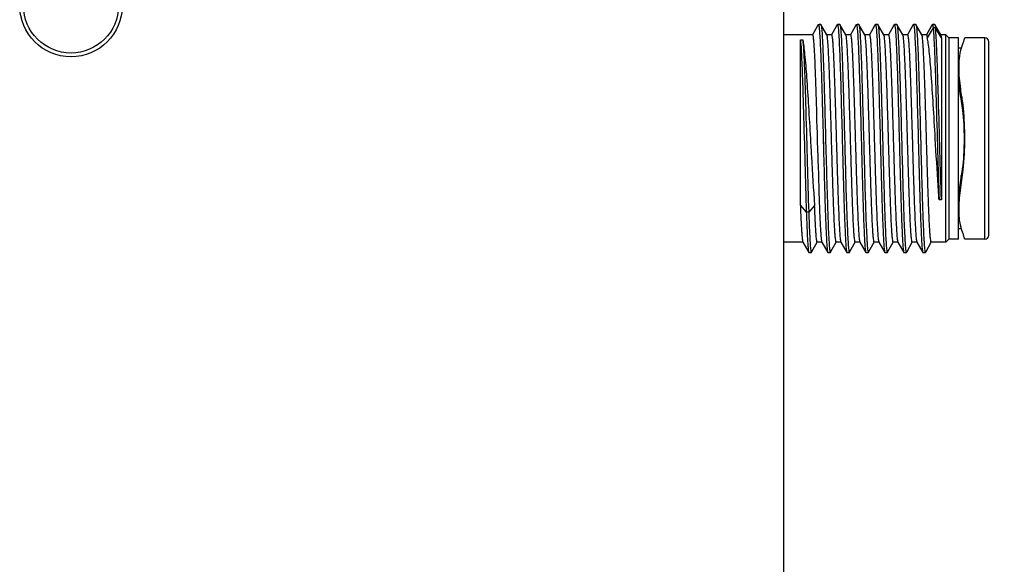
# Model space of a CAD drawing. Header units: millimetres. Extents: x -2409 to 4118, y -415 to 1151.
# Tile 33 of 38: x 906 to 958, y 419 to 448. Entities that reach past the tile are written whole.
import ezdxf

# ---------------------------------------------------------------- set-up
doc = ezdxf.new("R2010")
doc.units = ezdxf.units.MM
doc.header["$LTSCALE"] = 65.395
doc.header["$PDMODE"] = 3
doc.header["$PDSIZE"] = 8
doc.layers.get('0').update_dxf_attribs({"linetype": 'CONTINUOUS'})
doc.layers.get('Defpoints').update_dxf_attribs({"linetype": 'CONTINUOUS'})
doc.layers.add('00_COMPONENTS', color=7, linetype='CONTINUOUS')
doc.layers.add('51__DRAFT_DIMS', color=7, linetype='CONTINUOUS')
doc.styles.get("Standard").update_dxf_attribs({"font": 'simfang.ttf'})
doc.dimstyles.new('DIMSTYLE_1', dxfattribs={"dimtxt": 3, "dimasz": 3, "dimexe": 2.5, "dimexo": 0.5, "dimgap": 0.75, "dimtad": 1, "dimdsep": 46, "dimtxsty": 'STANDARD', "dimblk": '_FILLED', "dimblk1": '_FILLED', "dimblk2": '_FILLED', "dimcen": 0.09, "dimclrt": 3, "dimazin": 2, "dimtp": 0.3, "dimtm": 0.3, "dimtfac": 1, "dimtofl": 0, "dimtmove": 0, "dimatfit": 3, "dimldrblk": '_FILLED', "dimfxl": 1, "dimtolj": 1, "dimarcsym": 0})
doc.dimstyles.new('DIMSTYLE_3', dxfattribs={"dimtxt": 3, "dimasz": 3, "dimexe": 2.5, "dimexo": 0.5, "dimgap": 0.75, "dimtad": 1, "dimdsep": 46, "dimtxsty": 'STANDARD', "dimblk": '_FILLED', "dimblk1": '_FILLED', "dimblk2": '_FILLED', "dimcen": 0.09, "dimclrt": 3, "dimazin": 2, "dimtp": 0.5, "dimtm": 0.5, "dimtfac": 1, "dimtofl": 0, "dimtmove": 0, "dimatfit": 3, "dimldrblk": '_FILLED', "dimfxl": 1, "dimtolj": 1, "dimarcsym": 0})

# ---------------------------------------------------------------- blocks, each defined once
blk = doc.blocks.new('_FILLED')
at = {"color": 0, "linetype": 'ByBlock'}
blk.add_solid([(0, 0), (-1, 0.1667), (-1, -0.1667)], dxfattribs=at)
blk = doc.blocks.new('*D17')
at = {"layer": '51__DRAFT_DIMS', "color": 0, "lineweight": -2}
for p, q in [((934.691, 468.824), (986.67, 468.824)), ((984.17, 458.824), (984.17, 338.824)), ((934.691, 328.824), (986.67, 328.824))]:
    blk.add_line(p, q, dxfattribs=at)
at = {"layer": 'Defpoints', "color": 0}
for p in [(934.191, 468.824), (934.191, 328.824), (984.17, 328.824)]:
    blk.add_point(p, dxfattribs=at)
at = {"layer": '51__DRAFT_DIMS', "color": 0, "linetype": 'ByBlock', "lineweight": -2, "xscale": 10, "yscale": 10, "zscale": 10}
for p, rotation in [((984.17, 468.824), 90), ((984.17, 328.824), 270)]:
    blk.add_blockref('_FILLED', p, dxfattribs=dict(at, rotation=rotation))
at = {"layer": '51__DRAFT_DIMS', "color": 7, "insert": (970.087, 398.936), "char_height": 10, "attachment_point": 2, "rotation": 90, "line_spacing_factor": 0.9}
blk.add_mtext('\\A1;140', dxfattribs=at)
blk = doc.blocks.new('*D18')
at = {"layer": '51__DRAFT_DIMS', "color": 0, "lineweight": -2}
for p, q in [((909.191, 448.824), (969.348, 448.824)), ((966.848, 358.824), (966.848, 438.824)), ((909.191, 348.824), (969.348, 348.824))]:
    blk.add_line(p, q, dxfattribs=at)
at = {"layer": 'Defpoints', "color": 0}
for p in [(908.691, 448.824), (966.848, 448.824), (908.691, 348.824)]:
    blk.add_point(p, dxfattribs=at)
at = {"layer": '51__DRAFT_DIMS', "color": 0, "linetype": 'ByBlock', "lineweight": -2, "xscale": 10, "yscale": 10, "zscale": 10}
for p, rotation in [((966.848, 448.824), 90), ((966.848, 348.824), 270)]:
    blk.add_blockref('_FILLED', p, dxfattribs=dict(at, rotation=rotation))
at = {"layer": '51__DRAFT_DIMS', "color": 7, "insert": (952.765, 398.936), "char_height": 10, "attachment_point": 2, "rotation": 90, "line_spacing_factor": 0.9}
blk.add_mtext('\\A1;100', dxfattribs=at)

msp = doc.modelspace()

# ---------------------------------------------------------------- linework, layer by layer
at = {"layer": '00_COMPONENTS', "color": 7}
for p, q in [((946.191, 473.824), (946.191, 323.824)), ((947.985, 447.756), (947.713, 447.285)), ((948.021, 447.818), (947.985, 447.756)), ((948.153, 447.824), (948.071, 447.824)), ((948.153, 447.824), (948.16, 447.818)), ((948.474, 447.276), (948.16, 447.818)), ((948.985, 447.756), (948.713, 447.285)), ((949.021, 447.818), (948.985, 447.756)), ((949.021, 447.818), (949.028, 447.824)), ((949.153, 447.824), (949.028, 447.824)), ((949.474, 447.276), (949.16, 447.818)), ((949.985, 447.756), (949.713, 447.285)), ((950.021, 447.818), (949.985, 447.756)), ((950.153, 447.824), (950.071, 447.824)), ((950.153, 447.824), (950.16, 447.818)), ((950.474, 447.276), (950.16, 447.818)), ((950.985, 447.756), (950.713, 447.285)), ((951.021, 447.818), (950.985, 447.756)), ((951.021, 447.818), (951.028, 447.824)), ((951.153, 447.824), (951.028, 447.824)), ((951.474, 447.276), (951.16, 447.818)), ((951.985, 447.756), (951.713, 447.285)), ((952.021, 447.818), (951.985, 447.756)), ((952.021, 447.818), (952.028, 447.824)), ((952.153, 447.824), (952.028, 447.824)), ((952.153, 447.824), (952.16, 447.818)), ((952.474, 447.276), (952.16, 447.818)), ((952.985, 447.756), (952.713, 447.285)), ((953.021, 447.818), (952.985, 447.756)), ((953.021, 447.818), (953.028, 447.824)), ((953.153, 447.824), (953.028, 447.824)), ((953.474, 447.276), (953.16, 447.818)), ((953.985, 447.756), (953.713, 447.285)), ((954.021, 447.818), (953.985, 447.756)), ((954.153, 447.824), (954.028, 447.824)), ((954.153, 447.824), (954.16, 447.818)), ((954.474, 447.276), (954.16, 447.818)), ((947.716, 447.283), (946.191, 447.283)), ((948.716, 447.283), (948.466, 447.283)), ((949.716, 447.283), (949.466, 447.283)), ((950.716, 447.283), (950.466, 447.283)), ((951.716, 447.283), (951.466, 447.283)), ((952.716, 447.283), (952.466, 447.283)), ((953.716, 447.283), (953.466, 447.283)), ((954.191, 447.653), (954.066, 447.653)), ((954.741, 447.283), (954.466, 447.283)), ((954.899, 447.124), (954.741, 447.283)), ((954.741, 436.366), (954.741, 447.283)), ((947.077, 447.024), (947.202, 447.024)), ((947.077, 438.296), (947.077, 447.024)), ((954.504, 447.127), (954.504, 438.595)), ((955.391, 447.124), (954.899, 447.124)), ((954.899, 447.124), (954.899, 436.524)), ((955.391, 436.525), (955.391, 447.124)), ((956.791, 447.124), (955.729, 447.124)), ((956.991, 436.725), (956.991, 446.924)), ((955.552, 446.574), (955.391, 446.574)), ((948.171, 445.566), (948.172, 445.524)), ((948.172, 445.524), (948.185, 445.148)), ((948.185, 445.148), (948.186, 445.12)), ((948.296, 445.57), (948.297, 445.524)), ((948.297, 445.524), (948.299, 445.48)), ((948.299, 445.48), (948.305, 445.288)), ((948.305, 445.288), (948.307, 445.247)), ((948.307, 445.247), (948.307, 445.231)), ((948.307, 445.231), (948.31, 445.153)), ((948.31, 445.153), (948.311, 445.12)), ((948.186, 445.12), (948.19, 444.974)), ((948.19, 444.974), (948.192, 444.928)), ((948.192, 444.928), (948.193, 444.899)), ((948.311, 445.12), (948.317, 444.903)), ((948.224, 443.819), (948.225, 443.78)), ((948.225, 443.78), (948.226, 443.762)), ((948.226, 443.762), (948.228, 443.695)), ((948.228, 443.695), (948.23, 443.616)), ((948.23, 443.616), (948.232, 443.532)), ((948.349, 443.823), (948.35, 443.78)), ((948.35, 443.78), (948.351, 443.766)), ((948.351, 443.766), (948.353, 443.699)), ((948.353, 443.699), (948.357, 443.535)), ((948.232, 443.532), (948.234, 443.476)), ((948.234, 443.476), (948.236, 443.403)), ((948.236, 443.403), (948.237, 443.36)), ((948.237, 443.36), (948.238, 443.321)), ((948.238, 443.321), (948.239, 443.297)), ((948.239, 443.297), (948.239, 443.277)), ((948.239, 443.277), (948.241, 443.213)), ((948.241, 443.213), (948.241, 443.197)), ((948.241, 443.197), (948.242, 443.184)), ((948.242, 443.184), (948.242, 443.161)), ((948.242, 443.161), (948.243, 443.133)), ((948.243, 443.133), (948.244, 443.107)), ((948.244, 443.107), (948.245, 443.084)), ((948.245, 443.084), (948.248, 442.967)), ((948.357, 443.535), (948.359, 443.48)), ((948.359, 443.48), (948.361, 443.407)), ((948.361, 443.407), (948.362, 443.364)), ((948.362, 443.364), (948.363, 443.324)), ((948.363, 443.324), (948.364, 443.297)), ((948.364, 443.297), (948.364, 443.28)), ((948.364, 443.28), (948.366, 443.217)), ((948.366, 443.217), (948.366, 443.2)), ((948.366, 443.2), (948.367, 443.187)), ((948.367, 443.188), (948.367, 443.164)), ((948.367, 443.164), (948.368, 443.136)), ((948.368, 443.136), (948.369, 443.111)), ((948.369, 443.111), (948.369, 443.087)), ((948.369, 443.087), (948.373, 442.97)), ((947.934, 442.898), (947.952, 442.298)), ((948.248, 442.967), (948.251, 442.828)), ((948.251, 442.828), (948.252, 442.801)), ((948.252, 442.801), (948.253, 442.757)), ((948.253, 442.757), (948.276, 441.889)), ((948.373, 442.97), (948.376, 442.831)), ((948.376, 442.831), (948.377, 442.801)), ((948.377, 442.801), (948.378, 442.76)), ((947.952, 442.298), (947.953, 442.263)), ((947.953, 442.263), (947.966, 441.824)), ((947.966, 441.824), (947.986, 441.108)), ((948.276, 441.889), (948.279, 441.795)), ((948.276, 441.889), (948.279, 441.795)), ((948.279, 441.795), (948.286, 441.513)), ((948.279, 441.795), (948.281, 441.736)), ((948.281, 441.736), (948.283, 441.652)), ((948.283, 441.652), (948.283, 441.627)), ((948.283, 441.627), (948.284, 441.61)), ((948.284, 441.61), (948.284, 441.597)), ((948.284, 441.597), (948.285, 441.555)), ((948.285, 441.555), (948.286, 441.539)), ((948.286, 441.539), (948.286, 441.526)), ((948.286, 441.526), (948.286, 441.512)), ((948.286, 441.512), (948.287, 441.493)), ((947.986, 441.108), (947.987, 441.078)), ((947.987, 441.078), (947.988, 441.061)), ((947.988, 441.061), (947.989, 441.032)), ((947.989, 441.032), (947.99, 440.978)), ((948.287, 441.493), (948.288, 441.466)), ((948.288, 441.466), (948.29, 441.385)), ((948.29, 441.385), (948.29, 441.368)), ((948.29, 441.368), (948.291, 441.335)), ((948.291, 441.335), (948.292, 441.291)), ((948.292, 441.291), (948.293, 441.26)), ((948.293, 441.26), (948.294, 441.242)), ((948.294, 441.242), (948.295, 441.177)), ((948.295, 441.177), (948.296, 441.161)), ((948.295, 441.177), (948.296, 441.16)), ((948.296, 441.16), (948.297, 441.124)), ((948.297, 441.124), (948.298, 441.069)), ((948.298, 441.069), (948.301, 440.981)), ((947.99, 440.978), (947.991, 440.951)), ((947.991, 440.951), (947.993, 440.888)), ((947.993, 440.888), (948.004, 440.521)), ((948.004, 440.521), (948.005, 440.482)), ((948.005, 440.482), (948.006, 440.462)), ((948.301, 440.981), (948.303, 440.891)), ((948.303, 440.891), (948.306, 440.792)), ((948.006, 440.462), (948.007, 440.432)), ((948.007, 440.432), (948.007, 440.409)), ((948.007, 440.409), (948.008, 440.379)), ((948.008, 440.379), (948.023, 439.897)), ((948.023, 439.897), (948.029, 439.688)), ((948.029, 439.688), (948.03, 439.667)), ((948.03, 439.667), (948.032, 439.62)), ((948.032, 439.621), (948.032, 439.61)), ((948.032, 439.61), (948.042, 439.292)), ((948.33, 439.9), (948.332, 439.821)), ((948.332, 439.821), (948.334, 439.776)), ((948.334, 439.776), (948.336, 439.685)), ((948.336, 439.685), (948.338, 439.612)), ((948.338, 439.612), (948.34, 439.55)), ((948.34, 439.55), (948.343, 439.44)), ((948.343, 439.44), (948.346, 439.355)), ((948.042, 439.292), (948.044, 439.228)), ((948.044, 439.228), (948.048, 439.13)), ((948.048, 439.13), (948.05, 439.068)), ((948.05, 439.068), (948.051, 439.019)), ((948.051, 439.019), (948.053, 438.967)), ((948.053, 438.967), (948.054, 438.938)), ((948.054, 438.938), (948.055, 438.911)), ((948.346, 439.355), (948.347, 439.302)), ((948.347, 439.302), (948.349, 439.229)), ((948.349, 439.229), (948.352, 439.133)), ((948.352, 439.133), (948.358, 438.942)), ((948.358, 438.942), (948.359, 438.908)), ((948.055, 438.911), (948.063, 438.677)), ((948.359, 438.908), (948.366, 438.68)), ((948.366, 438.68), (948.367, 438.633)), ((948.367, 438.633), (948.368, 438.609)), ((948.368, 438.609), (948.371, 438.53)), ((948.371, 438.53), (948.372, 438.482)), ((948.372, 438.482), (948.378, 438.289)), ((954.504, 438.595), (954.379, 438.595)), ((947.515, 437.945), (947.39, 437.945)), ((948.078, 438.285), (948.081, 438.209)), ((948.081, 438.209), (948.085, 438.108)), ((948.085, 438.111), (948.085, 438.1)), ((948.378, 438.289), (948.38, 438.254)), ((948.38, 438.254), (948.382, 438.178)), ((948.382, 438.178), (948.384, 438.113)), ((948.384, 438.113), (948.385, 438.079)), ((955.554, 437.074), (955.391, 437.074)), ((947.216, 436.366), (946.191, 436.366)), ((947.208, 436.373), (947.521, 435.831)), ((947.689, 435.881), (947.969, 436.364)), ((948.216, 436.366), (947.966, 436.366)), ((948.207, 436.373), (948.521, 435.831)), ((948.689, 435.881), (948.969, 436.364)), ((949.216, 436.366), (948.966, 436.366)), ((949.208, 436.373), (949.521, 435.831)), ((949.689, 435.881), (949.969, 436.364)), ((950.216, 436.366), (949.966, 436.366)), ((950.208, 436.373), (950.521, 435.831)), ((950.689, 435.881), (950.969, 436.364)), ((951.216, 436.366), (950.966, 436.366)), ((951.208, 436.373), (951.521, 435.831)), ((951.689, 435.881), (951.969, 436.364)), ((952.216, 436.366), (951.966, 436.366)), ((952.207, 436.373), (952.521, 435.831)), ((952.689, 435.881), (952.969, 436.364)), ((953.216, 436.366), (952.966, 436.366)), ((953.208, 436.373), (953.521, 435.831)), ((953.689, 435.881), (953.969, 436.364)), ((954.741, 436.366), (953.966, 436.366)), ((954.899, 436.524), (954.741, 436.366)), ((955.391, 436.524), (954.899, 436.524)), ((956.791, 436.524), (955.729, 436.524)), ((947.521, 435.831), (947.528, 435.824)), ((947.528, 435.824), (947.653, 435.824)), ((947.653, 435.824), (947.66, 435.831)), ((947.66, 435.831), (947.689, 435.881)), ((948.521, 435.831), (948.528, 435.824)), ((948.528, 435.824), (948.653, 435.824)), ((948.66, 435.831), (948.689, 435.881)), ((949.521, 435.831), (949.528, 435.824)), ((949.528, 435.825), (949.653, 435.825)), ((949.66, 435.831), (949.689, 435.881)), ((950.521, 435.831), (950.528, 435.824)), ((950.528, 435.824), (950.653, 435.824)), ((950.66, 435.831), (950.689, 435.881)), ((951.528, 435.824), (951.653, 435.824)), ((951.653, 435.824), (951.66, 435.831)), ((951.66, 435.831), (951.689, 435.881)), ((952.521, 435.831), (952.528, 435.824)), ((952.528, 435.825), (952.653, 435.825)), ((952.653, 435.825), (952.66, 435.831)), ((952.66, 435.831), (952.689, 435.881)), ((953.528, 435.824), (953.653, 435.824)), ((953.653, 435.824), (953.66, 435.831)), ((953.66, 435.831), (953.689, 435.881))]:
    msp.add_line(p, q, dxfattribs=at)
at = {"layer": '00_COMPONENTS', "color": 4}
for p, q in [((954.066, 447.653), (953.754, 447.127)), ((954.504, 447.127), (954.191, 447.653)), ((956.791, 436.524), (956.791, 447.124)), ((955.425, 445.536), (955.391, 445.183)), ((955.579, 444.011), (955.541, 443.779)), ((955.729, 441.824), (955.691, 441.824)), ((955.579, 439.638), (955.541, 439.87)), ((947.077, 438.296), (947.39, 437.945)), ((947.828, 438.296), (947.515, 437.945))]:
    msp.add_line(p, q, dxfattribs=at)
at = {"layer": '00_COMPONENTS', "color": 7}
for radius in [2.7, 2.5]:
    msp.add_circle((908.691, 448.824), radius, dxfattribs=at)
for centre, radius, start, end in [((956.791, 446.924), 0.2, 0, 90), ((1102.893, 444.197), 154.928, 182.04187, 182.18717), ((948.471, 434.393), 7.569, 19.3352, 20.1136), ((956.791, 436.724), 0.2, 270, 360), ((950.833, 435.906), 0.202, 195.1278, 196.9016), ((952.833, 435.906), 0.202, 195.1077, 196.8612)]:
    msp.add_arc(centre, radius, start, end, dxfattribs=at)
for points, knots in [([(948.021, 447.818), (948.022, 447.82), (948.024, 447.823), (948.027, 447.824), (948.028, 447.824)], [0, 0, 0, 0, 0.600311, 1, 1, 1, 1]), ([(948.028, 447.824), (948.036, 447.824), (948.045, 447.79), (948.05, 447.769), (948.053, 447.751)], [0, 0, 0, 0, 0.282753, 1, 1, 1, 1]), ([(948.053, 447.751), (948.054, 447.744), (948.06, 447.711), (948.064, 447.678), (948.066, 447.652)], [0, 0, 0, 0, 0.211748, 1, 1, 1, 1]), ([(948.16, 447.818), (948.162, 447.815), (948.171, 447.793), (948.175, 447.77), (948.178, 447.751)], [0, 0, 0, 0, 0.155821, 1, 1, 1, 1]), ([(948.178, 447.751), (948.193, 447.66), (948.213, 447.413), (948.242, 446.952), (948.269, 446.317), (948.287, 445.836), (948.296, 445.57)], [0, 0, 0, 0, 0.12593, 0.339752, 0.634419, 1, 1, 1, 1]), ([(949.028, 447.824), (949.033, 447.824), (949.041, 447.808), (949.044, 447.796), (949.046, 447.786)], [0, 0, 0, 0, 0.30353, 1, 1, 1, 1]), ([(949.046, 447.786), (949.047, 447.781), (949.053, 447.755), (949.057, 447.73), (949.059, 447.709)], [0, 0, 0, 0, 0.201755, 1, 1, 1, 1]), ([(949.153, 447.824), (949.154, 447.824), (949.158, 447.822), (949.159, 447.82), (949.16, 447.818)], [0, 0, 0, 0, 0.39912, 1, 1, 1, 1]), ([(949.16, 447.818), (949.161, 447.816), (949.166, 447.806), (949.169, 447.795), (949.171, 447.786)], [0, 0, 0, 0, 0.179946, 1, 1, 1, 1]), ([(949.171, 447.786), (949.187, 447.716), (949.205, 447.515), (949.233, 447.13), (949.258, 446.579), (949.286, 445.882), (949.313, 445.06), (949.351, 443.788), (949.396, 442.098), (949.449, 440.098), (949.494, 438.522), (949.533, 437.429), (949.56, 436.797), (949.587, 436.321), (949.607, 436.057), (949.62, 435.955)], [0, 0, 0, 0, 0.018016, 0.051002, 0.097979, 0.157501, 0.227733, 0.306516, 0.479784, 0.65602, 0.813574, 0.879136, 0.933094, 0.973797, 1, 1, 1, 1]), ([(950.021, 447.818), (950.022, 447.82), (950.024, 447.822), (950.027, 447.824), (950.028, 447.824)], [0, 0, 0, 0, 0.599882, 1, 1, 1, 1]), ([(950.028, 447.824), (950.035, 447.824), (950.045, 447.794), (950.049, 447.775), (950.052, 447.758)], [0, 0, 0, 0, 0.286022, 1, 1, 1, 1]), ([(950.052, 447.758), (950.053, 447.752), (950.058, 447.72), (950.062, 447.689), (950.065, 447.664)], [0, 0, 0, 0, 0.210019, 1, 1, 1, 1]), ([(950.16, 447.818), (950.162, 447.815), (950.17, 447.796), (950.174, 447.775), (950.177, 447.758)], [0, 0, 0, 0, 0.15976, 1, 1, 1, 1]), ([(950.177, 447.758), (950.191, 447.679), (950.21, 447.463), (950.236, 447.06), (950.262, 446.501), (950.288, 445.805), (950.315, 444.991), (950.352, 443.743), (950.396, 442.089), (950.448, 440.131), (950.499, 438.371), (950.543, 437.126), (950.583, 436.381), (950.603, 436.107), (950.615, 435.997)], [0, 0, 0, 0, 0.02047, 0.055175, 0.103128, 0.162923, 0.232785, 0.310662, 0.481136, 0.654355, 0.810024, 0.929898, 0.971822, 1, 1, 1, 1]), ([(951.028, 447.824), (951.033, 447.824), (951.041, 447.808), (951.044, 447.796), (951.046, 447.786)], [0, 0, 0, 0, 0.303927, 1, 1, 1, 1]), ([(951.046, 447.786), (951.047, 447.781), (951.053, 447.755), (951.057, 447.729), (951.06, 447.708)], [0, 0, 0, 0, 0.20152, 1, 1, 1, 1]), ([(951.153, 447.824), (951.155, 447.824), (951.158, 447.822), (951.159, 447.82), (951.16, 447.818)], [0, 0, 0, 0, 0.399602, 1, 1, 1, 1]), ([(951.16, 447.818), (951.162, 447.816), (951.166, 447.806), (951.169, 447.795), (951.171, 447.786)], [0, 0, 0, 0, 0.179775, 1, 1, 1, 1]), ([(951.171, 447.786), (951.188, 447.716), (951.205, 447.512), (951.233, 447.124), (951.259, 446.569), (951.286, 445.865), (951.314, 445.036), (951.352, 443.755), (951.397, 442.055), (951.45, 440.047), (951.496, 438.47), (951.535, 437.381), (951.562, 436.757), (951.589, 436.291), (951.609, 436.035), (951.622, 435.937)], [0, 0, 0, 0, 0.018136, 0.051372, 0.098704, 0.15867, 0.229402, 0.308695, 0.482856, 0.659541, 0.816817, 0.881911, 0.93517, 0.974939, 1, 1, 1, 1]), ([(952.028, 447.824), (952.036, 447.824), (952.046, 447.788), (952.05, 447.767), (952.054, 447.747)], [0, 0, 0, 0, 0.280086, 1, 1, 1, 1]), ([(952.054, 447.747), (952.055, 447.74), (952.06, 447.707), (952.064, 447.674), (952.067, 447.648)], [0, 0, 0, 0, 0.212599, 1, 1, 1, 1]), ([(952.16, 447.818), (952.162, 447.815), (952.171, 447.792), (952.175, 447.768), (952.179, 447.747)], [0, 0, 0, 0, 0.153942, 1, 1, 1, 1]), ([(952.179, 447.747), (952.192, 447.665), (952.211, 447.443), (952.237, 447.032), (952.263, 446.468), (952.301, 445.464), (952.346, 443.984), (952.397, 442.063), (952.448, 440.115), (952.499, 438.365), (952.543, 437.126), (952.583, 436.385), (952.602, 436.111), (952.614, 436.001)], [0, 0, 0, 0, 0.021334, 0.056735, 0.105193, 0.165295, 0.313133, 0.483142, 0.655599, 0.810509, 0.929906, 0.971758, 1, 1, 1, 1]), ([(953.028, 447.824), (953.032, 447.824), (953.04, 447.81), (953.043, 447.799), (953.045, 447.791)], [0, 0, 0, 0, 0.310182, 1, 1, 1, 1]), ([(953.045, 447.791), (953.046, 447.786), (953.052, 447.762), (953.055, 447.737), (953.058, 447.718)], [0, 0, 0, 0, 0.199309, 1, 1, 1, 1]), ([(953.153, 447.824), (953.155, 447.824), (953.158, 447.822), (953.159, 447.819), (953.16, 447.818)], [0, 0, 0, 0, 0.398465, 1, 1, 1, 1]), ([(953.16, 447.818), (953.161, 447.816), (953.165, 447.808), (953.168, 447.798), (953.17, 447.791)], [0, 0, 0, 0, 0.186033, 1, 1, 1, 1]), ([(953.17, 447.791), (953.176, 447.765), (953.187, 447.696), (953.208, 447.5), (953.231, 447.145), (953.258, 446.598), (953.285, 445.901), (953.313, 445.076), (953.351, 443.8), (953.396, 442.102), (953.449, 440.091), (953.495, 438.509), (953.534, 437.413), (953.561, 436.782), (953.588, 436.308), (953.608, 436.047), (953.621, 435.947)], [0, 0, 0, 0, 0.006795, 0.017437, 0.049997, 0.096724, 0.156172, 0.226494, 0.305485, 0.479387, 0.656326, 0.814342, 0.879966, 0.933832, 0.974256, 1, 1, 1, 1]), ([(954.021, 447.818), (954.022, 447.82), (954.024, 447.823), (954.027, 447.824), (954.028, 447.824)], [0, 0, 0, 0, 0.600322, 1, 1, 1, 1]), ([(954.028, 447.824), (954.036, 447.824), (954.045, 447.79), (954.05, 447.77), (954.053, 447.751)], [0, 0, 0, 0, 0.28367, 1, 1, 1, 1]), ([(954.053, 447.751), (954.054, 447.744), (954.059, 447.712), (954.063, 447.679), (954.066, 447.653)], [0, 0, 0, 0, 0.211855, 1, 1, 1, 1]), ([(954.16, 447.818), (954.17, 447.802), (954.179, 447.744), (954.187, 447.69), (954.191, 447.653)], [0, 0, 0, 0, 0.338639, 1, 1, 1, 1]), ([(947.716, 447.283), (947.721, 447.283), (947.731, 447.26), (947.739, 447.225), (947.75, 447.159), (947.76, 447.071), (947.771, 446.957), (947.787, 446.759), (947.805, 446.454), (947.826, 446.024), (947.848, 445.515), (947.869, 444.937), (947.883, 444.53), (947.89, 444.317)], [0, 0, 0, 0, 0.005646, 0.019048, 0.040797, 0.070876, 0.109184, 0.15559, 0.271756, 0.417232, 0.589308, 0.78481, 1, 1, 1, 1]), ([(948.066, 447.652), (948.078, 447.548), (948.097, 447.29), (948.135, 446.595), (948.156, 446.004), (948.171, 445.566)], [0, 0, 0, 0, 0.149971, 0.370797, 1, 1, 1, 1]), ([(948.716, 441.824), (948.706, 442.168), (948.686, 442.843), (948.656, 443.825), (948.627, 444.736), (948.597, 445.541), (948.572, 446.133), (948.551, 446.533), (948.536, 446.77), (948.521, 446.963), (948.507, 447.111), (948.492, 447.209), (948.483, 447.261), (948.474, 447.276)], [0, 0, 0, 0, 0.18893, 0.371161, 0.539945, 0.689341, 0.813925, 0.865477, 0.909245, 0.944835, 0.971927, 0.990337, 1, 1, 1, 1]), ([(948.716, 447.283), (948.719, 447.283), (948.726, 447.273), (948.737, 447.239), (948.75, 447.16), (948.765, 447.032), (948.78, 446.851), (948.795, 446.623), (948.81, 446.348), (948.826, 446.03), (948.847, 445.528), (948.874, 444.818), (948.904, 443.886), (948.935, 442.876), (948.955, 442.179), (948.966, 441.824)], [0, 0, 0, 0, 0.001865, 0.005735, 0.02039, 0.044351, 0.077459, 0.119428, 0.169841, 0.228243, 0.29406, 0.445385, 0.617964, 0.805291, 1, 1, 1, 1]), ([(949.059, 447.709), (949.073, 447.607), (949.094, 447.341), (949.121, 446.857), (949.149, 446.207), (949.189, 445.078), (949.235, 443.451), (949.28, 441.734), (949.318, 440.319), (949.347, 439.309), (949.375, 438.382), (949.403, 437.567), (949.427, 436.971), (949.448, 436.57), (949.462, 436.333), (949.476, 436.14), (949.489, 435.994), (949.504, 435.896), (949.512, 435.846), (949.521, 435.831)], [0, 0, 0, 0, 0.025958, 0.067235, 0.122493, 0.189941, 0.352293, 0.533211, 0.623308, 0.709218, 0.788125, 0.857441, 0.914914, 0.938613, 0.958681, 0.974958, 0.987322, 0.995669, 1, 1, 1, 1]), ([(949.716, 441.824), (949.706, 442.168), (949.686, 442.843), (949.656, 443.825), (949.627, 444.735), (949.597, 445.54), (949.572, 446.132), (949.551, 446.532), (949.536, 446.77), (949.521, 446.963), (949.507, 447.11), (949.492, 447.209), (949.483, 447.261), (949.474, 447.276)], [0, 0, 0, 0, 0.188883, 0.371073, 0.539827, 0.689206, 0.813793, 0.865353, 0.909136, 0.944745, 0.971862, 0.990302, 1, 1, 1, 1]), ([(949.716, 447.283), (949.719, 447.283), (949.726, 447.273), (949.737, 447.239), (949.75, 447.16), (949.765, 447.032), (949.78, 446.851), (949.795, 446.623), (949.81, 446.348), (949.826, 446.03), (949.847, 445.528), (949.874, 444.818), (949.904, 443.886), (949.935, 442.876), (949.955, 442.179), (949.966, 441.824)], [0, 0, 0, 0, 0.001865, 0.005735, 0.020389, 0.044351, 0.077459, 0.119428, 0.16984, 0.228243, 0.29406, 0.445385, 0.617964, 0.80529, 1, 1, 1, 1]), ([(950.065, 447.664), (950.078, 447.551), (950.099, 447.267), (950.126, 446.757), (950.153, 446.091), (950.192, 444.952), (950.239, 443.329), (950.283, 441.625), (950.321, 440.229), (950.349, 439.237), (950.377, 438.327), (950.404, 437.529), (950.428, 436.945), (950.449, 436.554), (950.462, 436.321), (950.477, 436.134), (950.489, 435.99), (950.504, 435.895), (950.512, 435.845), (950.521, 435.831)], [0, 0, 0, 0, 0.028693, 0.072208, 0.12916, 0.197723, 0.36067, 0.540442, 0.629517, 0.714243, 0.791921, 0.860065, 0.916491, 0.939742, 0.959422, 0.97539, 0.987521, 0.995723, 1, 1, 1, 1]), ([(950.716, 441.824), (950.706, 442.168), (950.686, 442.843), (950.656, 443.825), (950.627, 444.735), (950.597, 445.54), (950.572, 446.132), (950.551, 446.532), (950.536, 446.77), (950.521, 446.963), (950.507, 447.111), (950.492, 447.209), (950.483, 447.261), (950.474, 447.276)], [0, 0, 0, 0, 0.188902, 0.371107, 0.539873, 0.689258, 0.813844, 0.865401, 0.909178, 0.94478, 0.971887, 0.990316, 1, 1, 1, 1]), ([(950.716, 447.283), (950.719, 447.283), (950.726, 447.273), (950.737, 447.239), (950.75, 447.16), (950.765, 447.032), (950.78, 446.851), (950.795, 446.623), (950.81, 446.348), (950.826, 446.03), (950.847, 445.528), (950.874, 444.818), (950.904, 443.886), (950.935, 442.876), (950.955, 442.179), (950.966, 441.824)], [0, 0, 0, 0, 0.001865, 0.005735, 0.020389, 0.044351, 0.077459, 0.119428, 0.169841, 0.228243, 0.29406, 0.445385, 0.617964, 0.80529, 1, 1, 1, 1]), ([(951.06, 447.708), (951.073, 447.606), (951.094, 447.34), (951.121, 446.855), (951.149, 446.205), (951.189, 445.075), (951.235, 443.448), (951.281, 441.731), (951.318, 440.317), (951.347, 439.307), (951.375, 438.38), (951.403, 437.565), (951.427, 436.97), (951.448, 436.569), (951.462, 436.332), (951.476, 436.14), (951.489, 435.993), (951.504, 435.896), (951.512, 435.845), (951.521, 435.831)], [0, 0, 0, 0, 0.02601, 0.06734, 0.122646, 0.190127, 0.352511, 0.533418, 0.623501, 0.709389, 0.788267, 0.857558, 0.914998, 0.938678, 0.958727, 0.974994, 0.987338, 0.995674, 1, 1, 1, 1]), ([(951.716, 441.824), (951.706, 442.168), (951.686, 442.843), (951.656, 443.825), (951.627, 444.735), (951.597, 445.54), (951.572, 446.132), (951.551, 446.532), (951.536, 446.77), (951.521, 446.963), (951.507, 447.11), (951.492, 447.209), (951.483, 447.26), (951.474, 447.276)], [0, 0, 0, 0, 0.188872, 0.371051, 0.539797, 0.689172, 0.81376, 0.865322, 0.909109, 0.944723, 0.971846, 0.990294, 1, 1, 1, 1]), ([(951.716, 447.283), (951.719, 447.283), (951.726, 447.273), (951.737, 447.239), (951.75, 447.16), (951.765, 447.032), (951.78, 446.851), (951.795, 446.623), (951.81, 446.348), (951.826, 446.03), (951.847, 445.528), (951.874, 444.818), (951.904, 443.886), (951.935, 442.876), (951.955, 442.179), (951.966, 441.824)], [0, 0, 0, 0, 0.001865, 0.005735, 0.020389, 0.044351, 0.077459, 0.119428, 0.16984, 0.228243, 0.29406, 0.445385, 0.617964, 0.80529, 1, 1, 1, 1]), ([(952.067, 447.648), (952.08, 447.532), (952.1, 447.242), (952.141, 446.454), (952.187, 445.139), (952.24, 443.291), (952.284, 441.591), (952.322, 440.202), (952.349, 439.215), (952.377, 438.311), (952.405, 437.518), (952.429, 436.939), (952.449, 436.55), (952.463, 436.319), (952.477, 436.132), (952.489, 435.99), (952.504, 435.895), (952.512, 435.845), (952.521, 435.831)], [0, 0, 0, 0, 0.029554, 0.07375, 0.200105, 0.363197, 0.542576, 0.631322, 0.715678, 0.792972, 0.860756, 0.916881, 0.940001, 0.959582, 0.975473, 0.987544, 0.995725, 1, 1, 1, 1]), ([(952.716, 441.824), (952.706, 442.168), (952.686, 442.843), (952.656, 443.825), (952.627, 444.736), (952.597, 445.541), (952.572, 446.133), (952.551, 446.532), (952.536, 446.77), (952.521, 446.963), (952.507, 447.111), (952.492, 447.209), (952.483, 447.261), (952.474, 447.276)], [0, 0, 0, 0, 0.188925, 0.37115, 0.539931, 0.689325, 0.81391, 0.865462, 0.909233, 0.944824, 0.971919, 0.990333, 1, 1, 1, 1]), ([(952.716, 447.283), (952.719, 447.283), (952.726, 447.273), (952.737, 447.239), (952.75, 447.16), (952.765, 447.032), (952.78, 446.851), (952.795, 446.623), (952.81, 446.348), (952.826, 446.03), (952.847, 445.528), (952.874, 444.818), (952.904, 443.886), (952.935, 442.876), (952.955, 442.179), (952.966, 441.824)], [0, 0, 0, 0, 0.001865, 0.005735, 0.02039, 0.044351, 0.077459, 0.119428, 0.169841, 0.228243, 0.29406, 0.445385, 0.617964, 0.805291, 1, 1, 1, 1]), ([(953.058, 447.718), (953.072, 447.618), (953.093, 447.356), (953.12, 446.877), (953.148, 446.231), (953.188, 445.104), (953.235, 443.476), (953.28, 441.756), (953.318, 440.337), (953.346, 439.324), (953.375, 438.392), (953.403, 437.574), (953.427, 436.975), (953.447, 436.573), (953.462, 436.334), (953.476, 436.141), (953.489, 435.994), (953.504, 435.897), (953.512, 435.846), (953.521, 435.831)], [0, 0, 0, 0, 0.025362, 0.066146, 0.121056, 0.188293, 0.350543, 0.531726, 0.622047, 0.708212, 0.787383, 0.856963, 0.914663, 0.93844, 0.958577, 0.974902, 0.98729, 0.995665, 1, 1, 1, 1]), ([(953.716, 441.824), (953.706, 442.168), (953.686, 442.843), (953.656, 443.825), (953.627, 444.735), (953.597, 445.54), (953.572, 446.132), (953.551, 446.531), (953.536, 446.769), (953.521, 446.962), (953.507, 447.11), (953.492, 447.209), (953.483, 447.26), (953.474, 447.276)], [0, 0, 0, 0, 0.188861, 0.37103, 0.539769, 0.689141, 0.813729, 0.865294, 0.909084, 0.944702, 0.971831, 0.990286, 1, 1, 1, 1]), ([(953.716, 447.283), (953.72, 447.283), (953.729, 447.266), (953.736, 447.239), (953.746, 447.188), (953.751, 447.15), (953.754, 447.127)], [0, 0, 0, 0, 0.084293, 0.274104, 0.579077, 1, 1, 1, 1]), ([(954.066, 447.653), (954.084, 447.47), (954.11, 447.006), (954.146, 446.18), (954.183, 445.117), (954.235, 443.406), (954.295, 441.212), (954.347, 439.44), (954.379, 438.595)], [0, 0, 0, 0, 0.06098, 0.15376, 0.273416, 0.413278, 0.720086, 1, 1, 1, 1]), ([(954.504, 438.595), (954.472, 439.44), (954.42, 441.212), (954.359, 443.406), (954.308, 445.117), (954.271, 446.18), (954.235, 447.006), (954.209, 447.47), (954.191, 447.653)], [0, 0, 0, 0, 0.279924, 0.586725, 0.726581, 0.846232, 0.939013, 1, 1, 1, 1]), ([(954.504, 447.127), (954.5, 447.16), (954.492, 447.209), (954.483, 447.261), (954.474, 447.276)], [0, 0, 0, 0, 0.654718, 1, 1, 1, 1]), ([(947.077, 447.024), (947.097, 446.847), (947.126, 446.389), (947.164, 445.567), (947.201, 444.494), (947.253, 442.775), (947.312, 440.572), (947.362, 438.794), (947.39, 437.945)], [0, 0, 0, 0, 0.058612, 0.151391, 0.272074, 0.412864, 0.719452, 1, 1, 1, 1]), ([(947.202, 447.024), (947.223, 446.916), (947.26, 446.659), (947.332, 445.999), (947.414, 444.938), (947.509, 443.462), (947.571, 442.389), (947.604, 441.824)], [0, 0, 0, 0, 0.063115, 0.14926, 0.381735, 0.674864, 1, 1, 1, 1]), ([(947.202, 447.024), (947.222, 446.847), (947.25, 446.389), (947.289, 445.567), (947.326, 444.494), (947.378, 442.775), (947.437, 440.572), (947.487, 438.794), (947.515, 437.945)], [0, 0, 0, 0, 0.058612, 0.151387, 0.272068, 0.412859, 0.719453, 1, 1, 1, 1]), ([(954.177, 441.824), (954.143, 442.419), (954.077, 443.543), (953.991, 444.888), (953.917, 445.823), (953.866, 446.371), (953.816, 446.794), (953.777, 447.032), (953.754, 447.127)], [0, 0, 0, 0, 0.335693, 0.634646, 0.759913, 0.864299, 0.945031, 1, 1, 1, 1]), ([(955.579, 446.652), (955.603, 446.72), (955.637, 446.815), (955.675, 446.932), (955.695, 447), (955.71, 447.049), (955.721, 447.094), (955.725, 447.104), (955.729, 447.127), (955.729, 447.124)], [0, 0, 0, 0, 0.435676, 0.607983, 0.749152, 0.85901, 0.937409, 0.984368, 1, 1, 1, 1]), ([(955.447, 446.001), (955.452, 446.063), (955.477, 446.284), (955.524, 446.503), (955.579, 446.652)], [0, 0, 0, 0, 0.283148, 1, 1, 1, 1]), ([(955.429, 445.572), (955.429, 445.61), (955.43, 445.753), (955.438, 445.896), (955.447, 446.001)], [0, 0, 0, 0, 0.262571, 1, 1, 1, 1]), ([(955.391, 445.183), (955.391, 445.077), (955.407, 444.606), (955.474, 444.138), (955.541, 443.779)], [0, 0, 0, 0, 0.225237, 1, 1, 1, 1]), ([(955.579, 444.011), (955.555, 444.152), (955.477, 444.669), (955.429, 445.192), (955.429, 445.572)], [0, 0, 0, 0, 0.272713, 1, 1, 1, 1]), ([(948.193, 444.899), (948.195, 444.812), (948.206, 444.452), (948.217, 444.092), (948.224, 443.819)], [0, 0, 0, 0, 0.240956, 1, 1, 1, 1]), ([(948.317, 444.903), (948.32, 444.816), (948.331, 444.456), (948.341, 444.096), (948.349, 443.823)], [0, 0, 0, 0, 0.240934, 1, 1, 1, 1]), ([(947.89, 444.317), (947.894, 444.203), (947.909, 443.73), (947.923, 443.258), (947.934, 442.898)], [0, 0, 0, 0, 0.240278, 1, 1, 1, 1]), ([(955.541, 443.779), (955.569, 443.624), (955.666, 442.977), (955.691, 442.321), (955.691, 441.824)], [0, 0, 0, 0, 0.240333, 1, 1, 1, 1]), ([(955.729, 441.824), (955.729, 442.012), (955.72, 442.743), (955.667, 443.475), (955.579, 444.011)], [0, 0, 0, 0, 0.257244, 1, 1, 1, 1]), ([(948.378, 442.76), (948.398, 442.018), (948.435, 440.592), (948.483, 438.877), (948.524, 437.665), (948.553, 436.952), (948.581, 436.409), (948.602, 436.106), (948.616, 435.987)], [0, 0, 0, 0, 0.328743, 0.631189, 0.75922, 0.865687, 0.946887, 1, 1, 1, 1]), ([(947.604, 441.824), (947.622, 441.506), (947.691, 440.33), (947.762, 439.153), (947.828, 438.296)], [0, 0, 0, 0, 0.270301, 1, 1, 1, 1]), ([(948.966, 436.366), (948.962, 436.366), (948.955, 436.376), (948.945, 436.41), (948.931, 436.488), (948.917, 436.617), (948.901, 436.798), (948.886, 437.026), (948.871, 437.3), (948.855, 437.618), (948.834, 438.12), (948.808, 438.83), (948.777, 439.762), (948.746, 440.773), (948.726, 441.469), (948.716, 441.824)], [0, 0, 0, 0, 0.001865, 0.005735, 0.020389, 0.044351, 0.077459, 0.119428, 0.16984, 0.228243, 0.29406, 0.445385, 0.617964, 0.80529, 1, 1, 1, 1]), ([(948.966, 441.824), (948.976, 441.481), (948.995, 440.806), (949.025, 439.824), (949.054, 438.913), (949.084, 438.108), (949.109, 437.516), (949.131, 437.117), (949.145, 436.879), (949.16, 436.686), (949.174, 436.538), (949.189, 436.44), (949.199, 436.388), (949.207, 436.373)], [0, 0, 0, 0, 0.188898, 0.3711, 0.539863, 0.689248, 0.813834, 0.865391, 0.90917, 0.944773, 0.971882, 0.990313, 1, 1, 1, 1]), ([(949.966, 436.366), (949.962, 436.366), (949.955, 436.376), (949.945, 436.41), (949.931, 436.488), (949.917, 436.617), (949.901, 436.798), (949.886, 437.026), (949.871, 437.3), (949.855, 437.618), (949.834, 438.12), (949.808, 438.83), (949.777, 439.762), (949.746, 440.773), (949.726, 441.469), (949.716, 441.824)], [0, 0, 0, 0, 0.001865, 0.005735, 0.02039, 0.044351, 0.077459, 0.119428, 0.169841, 0.228243, 0.29406, 0.445385, 0.617964, 0.805291, 1, 1, 1, 1]), ([(949.966, 441.824), (949.976, 441.481), (949.995, 440.805), (950.025, 439.823), (950.054, 438.913), (950.084, 438.108), (950.109, 437.516), (950.131, 437.116), (950.145, 436.878), (950.16, 436.685), (950.174, 436.538), (950.189, 436.44), (950.199, 436.388), (950.208, 436.373)], [0, 0, 0, 0, 0.188924, 0.371133, 0.539911, 0.689301, 0.813891, 0.865445, 0.909221, 0.944809, 0.971913, 0.990329, 1, 1, 1, 1]), ([(950.966, 436.366), (950.962, 436.366), (950.955, 436.376), (950.945, 436.41), (950.931, 436.488), (950.917, 436.617), (950.901, 436.798), (950.886, 437.026), (950.871, 437.3), (950.855, 437.618), (950.834, 438.12), (950.808, 438.831), (950.777, 439.762), (950.746, 440.773), (950.726, 441.469), (950.716, 441.824)], [0, 0, 0, 0, 0.001868, 0.00574, 0.020387, 0.044356, 0.07746, 0.119431, 0.169849, 0.228249, 0.294072, 0.445392, 0.617969, 0.805282, 1, 1, 1, 1]), ([(950.966, 441.824), (950.976, 441.481), (950.995, 440.805), (951.025, 439.823), (951.054, 438.913), (951.084, 438.108), (951.109, 437.516), (951.131, 437.116), (951.145, 436.878), (951.16, 436.685), (951.174, 436.538), (951.189, 436.44), (951.199, 436.388), (951.208, 436.373)], [0, 0, 0, 0, 0.188932, 0.371165, 0.539951, 0.689348, 0.813932, 0.865483, 0.909251, 0.944839, 0.97193, 0.990338, 1, 1, 1, 1]), ([(951.966, 436.366), (951.962, 436.366), (951.955, 436.376), (951.945, 436.41), (951.931, 436.488), (951.917, 436.617), (951.901, 436.798), (951.886, 437.026), (951.871, 437.3), (951.855, 437.618), (951.834, 438.12), (951.808, 438.83), (951.777, 439.762), (951.746, 440.773), (951.726, 441.469), (951.716, 441.824)], [0, 0, 0, 0, 0.001865, 0.005735, 0.020389, 0.044351, 0.077459, 0.119428, 0.16984, 0.228243, 0.29406, 0.445385, 0.617964, 0.80529, 1, 1, 1, 1]), ([(951.966, 441.824), (951.975, 441.481), (951.995, 440.806), (952.025, 439.824), (952.054, 438.914), (952.084, 438.109), (952.109, 437.517), (952.131, 437.117), (952.145, 436.879), (952.16, 436.686), (952.174, 436.539), (952.189, 436.44), (952.199, 436.388), (952.207, 436.373)], [0, 0, 0, 0, 0.188863, 0.371034, 0.539774, 0.689147, 0.813734, 0.865299, 0.909088, 0.944706, 0.971834, 0.990287, 1, 1, 1, 1]), ([(952.966, 436.366), (952.962, 436.366), (952.955, 436.376), (952.945, 436.41), (952.931, 436.488), (952.917, 436.617), (952.901, 436.798), (952.886, 437.026), (952.871, 437.3), (952.855, 437.618), (952.834, 438.12), (952.808, 438.83), (952.777, 439.762), (952.746, 440.773), (952.726, 441.469), (952.716, 441.824)], [0, 0, 0, 0, 0.001865, 0.005735, 0.02039, 0.044351, 0.077459, 0.119428, 0.169841, 0.228243, 0.29406, 0.445385, 0.617964, 0.805291, 1, 1, 1, 1]), ([(952.966, 441.824), (952.976, 441.481), (952.995, 440.805), (953.025, 439.823), (953.054, 438.913), (953.084, 438.108), (953.109, 437.516), (953.131, 437.116), (953.145, 436.878), (953.16, 436.685), (953.174, 436.538), (953.189, 436.44), (953.199, 436.388), (953.208, 436.373)], [0, 0, 0, 0, 0.18893, 0.37116, 0.539945, 0.68934, 0.813924, 0.865476, 0.909245, 0.944834, 0.971926, 0.990336, 1, 1, 1, 1]), ([(953.966, 436.366), (953.962, 436.366), (953.955, 436.376), (953.945, 436.41), (953.931, 436.488), (953.917, 436.617), (953.901, 436.798), (953.886, 437.026), (953.871, 437.3), (953.855, 437.618), (953.834, 438.12), (953.808, 438.83), (953.777, 439.762), (953.746, 440.773), (953.726, 441.469), (953.716, 441.824)], [0, 0, 0, 0, 0.001865, 0.005735, 0.020389, 0.044351, 0.077459, 0.119428, 0.16984, 0.228243, 0.29406, 0.445385, 0.617964, 0.80529, 1, 1, 1, 1]), ([(954.379, 438.595), (954.361, 438.84), (954.288, 439.916), (954.226, 440.992), (954.177, 441.824)], [0, 0, 0, 0, 0.227329, 1, 1, 1, 1]), ([(955.691, 441.824), (955.691, 441.656), (955.682, 441.003), (955.629, 440.348), (955.541, 439.87)], [0, 0, 0, 0, 0.257216, 1, 1, 1, 1]), ([(955.579, 439.638), (955.607, 439.811), (955.705, 440.536), (955.729, 441.269), (955.729, 441.824)], [0, 0, 0, 0, 0.24021, 1, 1, 1, 1]), ([(948.306, 440.792), (948.308, 440.717), (948.316, 440.419), (948.324, 440.122), (948.33, 439.9)], [0, 0, 0, 0, 0.253482, 1, 1, 1, 1]), ([(955.541, 439.87), (955.482, 439.553), (955.396, 438.969), (955.382, 438.376), (955.406, 438.11)], [0, 0, 0, 0, 0.546849, 1, 1, 1, 1]), ([(955.447, 437.647), (955.42, 437.946), (955.432, 438.616), (955.519, 439.277), (955.579, 439.638)], [0, 0, 0, 0, 0.451832, 1, 1, 1, 1]), ([(947.077, 438.296), (947.087, 438.038), (947.102, 437.674), (947.125, 437.219), (947.141, 436.948), (947.157, 436.728), (947.171, 436.559), (947.188, 436.448), (947.198, 436.39), (947.208, 436.373)], [0, 0, 0, 0, 0.40036, 0.566819, 0.708188, 0.823133, 0.910512, 0.96958, 1, 1, 1, 1]), ([(947.39, 437.945), (947.4, 437.661), (947.415, 437.259), (947.438, 436.757), (947.454, 436.458), (947.47, 436.216), (947.484, 436.032), (947.502, 435.912), (947.511, 435.849), (947.521, 435.831)], [0, 0, 0, 0, 0.402259, 0.569277, 0.710845, 0.825648, 0.912541, 0.970782, 1, 1, 1, 1]), ([(947.515, 437.946), (947.53, 437.519), (947.551, 436.947), (947.589, 436.281), (947.608, 436.042), (947.621, 435.949)], [0, 0, 0, 0, 0.640706, 0.858666, 1, 1, 1, 1]), ([(947.966, 436.366), (947.962, 436.366), (947.954, 436.379), (947.947, 436.402), (947.938, 436.443), (947.926, 436.528), (947.911, 436.673), (947.895, 436.891), (947.878, 437.168), (947.861, 437.499), (947.844, 437.881), (947.833, 438.152), (947.828, 438.296)], [0, 0, 0, 0, 0.006073, 0.019236, 0.040346, 0.069508, 0.151719, 0.265105, 0.408449, 0.58019, 0.77832, 1, 1, 1, 1]), ([(948.085, 438.1), (948.094, 437.869), (948.108, 437.542), (948.13, 437.133), (948.145, 436.89), (948.16, 436.693), (948.174, 436.542), (948.189, 436.441), (948.198, 436.388), (948.207, 436.373)], [0, 0, 0, 0, 0.400776, 0.566738, 0.707689, 0.822333, 0.90961, 0.968908, 1, 1, 1, 1]), ([(948.385, 438.079), (948.396, 437.777), (948.411, 437.35), (948.435, 436.817), (948.451, 436.499), (948.468, 436.241), (948.483, 436.045), (948.501, 435.917), (948.51, 435.85), (948.521, 435.831)], [0, 0, 0, 0, 0.40169, 0.568705, 0.710584, 0.825722, 0.912809, 0.971032, 1, 1, 1, 1]), ([(955.579, 436.996), (955.562, 437.042), (955.496, 437.253), (955.462, 437.474), (955.447, 437.647)], [0, 0, 0, 0, 0.217265, 1, 1, 1, 1]), ([(955.729, 436.524), (955.729, 436.532), (955.718, 436.564), (955.701, 436.635), (955.663, 436.752), (955.632, 436.846), (955.613, 436.9)], [0, 0, 0, 0, 0.062457, 0.2503, 0.563395, 1, 1, 1, 1]), ([(947.621, 435.949), (947.622, 435.941), (947.625, 435.914), (947.63, 435.887), (947.634, 435.868)], [0, 0, 0, 0, 0.296108, 1, 1, 1, 1]), ([(947.634, 435.868), (947.636, 435.857), (947.639, 435.844), (947.648, 435.824), (947.653, 435.825)], [0, 0, 0, 0, 0.701941, 1, 1, 1, 1]), ([(948.616, 435.987), (948.617, 435.977), (948.621, 435.946), (948.625, 435.914), (948.629, 435.892)], [0, 0, 0, 0, 0.289276, 1, 1, 1, 1]), ([(948.629, 435.892), (948.632, 435.875), (948.637, 435.856), (948.646, 435.825), (948.653, 435.825)], [0, 0, 0, 0, 0.714624, 1, 1, 1, 1]), ([(948.653, 435.825), (948.654, 435.825), (948.658, 435.826), (948.659, 435.829), (948.66, 435.831)], [0, 0, 0, 0, 0.399793, 1, 1, 1, 1]), ([(949.62, 435.955), (949.621, 435.947), (949.625, 435.919), (949.629, 435.892), (949.633, 435.872)], [0, 0, 0, 0, 0.294607, 1, 1, 1, 1]), ([(949.633, 435.872), (949.636, 435.86), (949.639, 435.846), (949.648, 435.824), (949.653, 435.824)], [0, 0, 0, 0, 0.704828, 1, 1, 1, 1]), ([(949.653, 435.824), (949.655, 435.824), (949.658, 435.826), (949.659, 435.829), (949.66, 435.831)], [0, 0, 0, 0, 0.398571, 1, 1, 1, 1]), ([(950.615, 435.997), (950.617, 435.981), (950.623, 435.933), (950.629, 435.885), (950.638, 435.853)], [0, 0, 0, 0, 0.326296, 1, 1, 1, 1]), ([(950.639, 435.847), (950.64, 435.844), (950.643, 435.836), (950.648, 435.824), (950.653, 435.824)], [0, 0, 0, 0, 0.388908, 1, 1, 1, 1]), ([(950.653, 435.824), (950.654, 435.824), (950.658, 435.826), (950.659, 435.829), (950.66, 435.831)], [0, 0, 0, 0, 0.399527, 1, 1, 1, 1]), ([(951.521, 435.831), (951.522, 435.829), (951.524, 435.826), (951.527, 435.824), (951.528, 435.824)], [0, 0, 0, 0, 0.600274, 1, 1, 1, 1]), ([(951.622, 435.937), (951.623, 435.929), (951.627, 435.904), (951.631, 435.879), (951.636, 435.861)], [0, 0, 0, 0, 0.299121, 1, 1, 1, 1]), ([(951.636, 435.861), (951.638, 435.852), (951.641, 435.84), (951.649, 435.824), (951.653, 435.824)], [0, 0, 0, 0, 0.695041, 1, 1, 1, 1]), ([(952.614, 436.001), (952.616, 435.984), (952.622, 435.935), (952.629, 435.886), (952.638, 435.853)], [0, 0, 0, 0, 0.326841, 1, 1, 1, 1]), ([(952.639, 435.847), (952.64, 435.844), (952.643, 435.836), (952.648, 435.824), (952.653, 435.824)], [0, 0, 0, 0, 0.389929, 1, 1, 1, 1]), ([(953.521, 435.831), (953.522, 435.829), (953.524, 435.826), (953.527, 435.824), (953.528, 435.824)], [0, 0, 0, 0, 0.600041, 1, 1, 1, 1]), ([(953.621, 435.947), (953.622, 435.939), (953.626, 435.912), (953.63, 435.885), (953.634, 435.867)], [0, 0, 0, 0, 0.296924, 1, 1, 1, 1]), ([(953.634, 435.867), (953.637, 435.856), (953.64, 435.843), (953.648, 435.825), (953.653, 435.825)], [0, 0, 0, 0, 0.700464, 1, 1, 1, 1])]:
    msp.add_open_spline(points, degree=3, knots=knots, dxfattribs=at)

# ---------------------------------------------------------------- dimensions: what is measured, and where the dimension line sits
at = {"layer": '51__DRAFT_DIMS', "color": 251}
for base, p1, p2, angle, dimstyle, picture, middle in [((984.17, 328.824), (934.191, 468.824), (934.191, 328.824), 270, 'DIMSTYLE_3', '*D17', (984.17, 398.936)), ((966.848, 448.824), (908.691, 348.824), (908.691, 448.824), 90, 'DIMSTYLE_1', '*D18', (966.848, 398.936))]:
    dim = msp.add_linear_dim(base=base, p1=p1, p2=p2, angle=angle, dimstyle=dimstyle, override={"dimtxt": 10, "dimasz": 10, "dimclrt": 7}, dxfattribs=at)
    dim.commit()
    dim.dimension.update_dxf_attribs({"geometry": picture, "text_midpoint": middle, "dimtype": 160})

doc.saveas('drawing.dxf')
